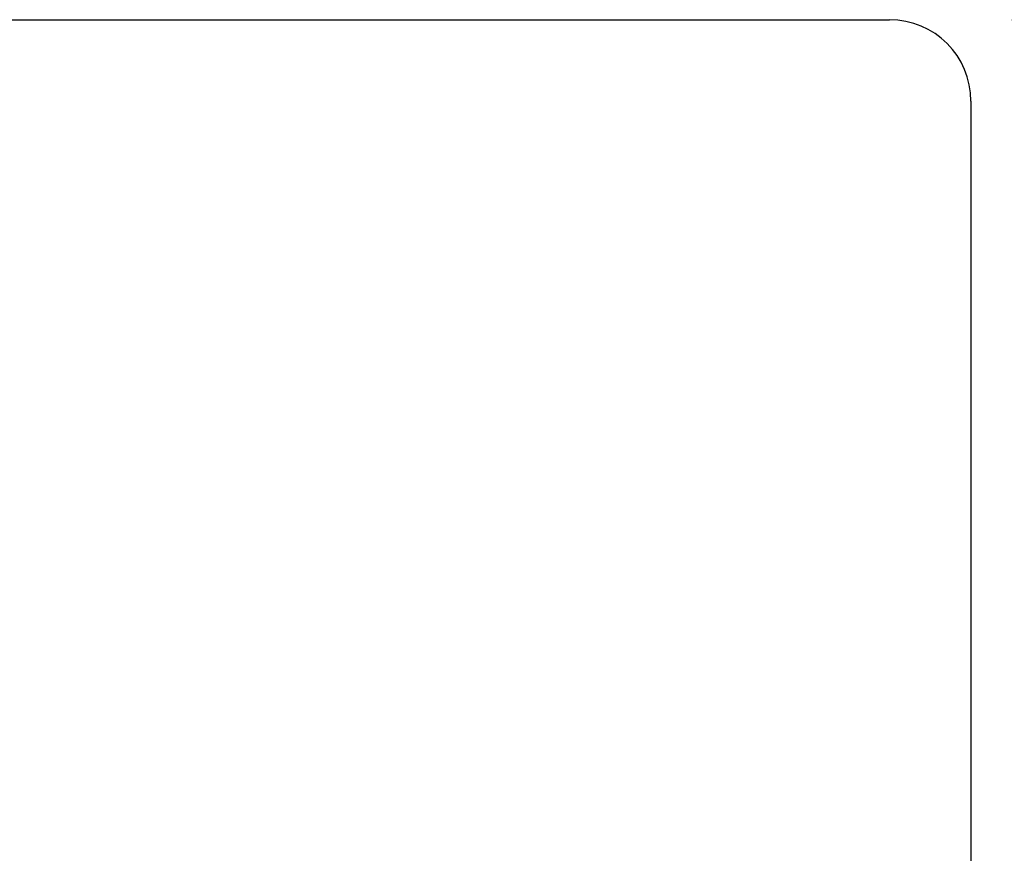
# Model space of a CAD drawing. Extents: x 17 to 125, y 29 to 89.
# Tile 48 of 49: x 110.08 to 116.12, y 61.69 to 66.81. Entities that reach past the tile are written whole.
import ezdxf

# ---------------------------------------------------------------- set-up
doc = ezdxf.new("R2010")
doc.units = 0
doc.header["$MEASUREMENT"] = 0
doc.layers.add('DIM', color=4, linetype='CONTINUOUS')
doc.layers.add('MAIN', color=7, linetype='CONTINUOUS')
doc.styles.add('DIM-7', font='SIMPLEX.shx', dxfattribs={"width": 0.7, "bigfont": 'chineset.shx'})
doc.dimstyles.new('CNS', dxfattribs={"dimtxt": 3.5, "dimasz": 2.5, "dimexe": 1, "dimexo": 1.5, "dimgap": 0.09, "dimtad": 0, "dimdsep": 46, "dimtxsty": 'DIM-7', "dimcen": 0.09, "dimclrd": 1, "dimclre": 1, "dimclrt": 4, "dimadec": 0, "dimazin": 0, "dimtfac": 1, "dimtix": 1, "dimtmove": 2, "dimatfit": 3, "dimfxl": 1, "dimtvp": 0.971429, "dimtolj": 1, "dimarcsym": 0})

# ---------------------------------------------------------------- blocks, each defined once
blk = doc.blocks.new('*D3')
at = {"layer": 'DIM', "color": 7, "linetype": 'Continuous', "lineweight": -2, "transparency": 16777216}
for p, q in [((116.1641, 66.8058), (125.458, 66.8058)), ((124.958, 48.0558), (124.958, 65.5558)), ((116.1641, 46.8058), (125.458, 46.8058))]:
    blk.add_line(p, q, dxfattribs=at)
at = {"layer": 'DIM', "color": 7, "linetype": 'Continuous', "transparency": 16777216}
for points in [[(124.7496, 65.5558), (125.1663, 65.5558), (124.958, 66.8058)], [(124.7496, 48.0558), (125.1663, 48.0558), (124.958, 46.8058)]]:
    blk.add_solid(points, dxfattribs=at)
at = {"layer": 'DIM', "color": 7, "linetype": 'Continuous', "transparency": 16777216, "insert": (123.233, 56.8058), "char_height": 1.75, "attachment_point": 5, "rotation": 90, "style": 'DIM-7'}
blk.add_mtext('\\A1;%%C20{\\H1.050000;\\S-0.007^ -0.02;}', dxfattribs=at)

msp = doc.modelspace()

# ---------------------------------------------------------------- linework, layer by layer
at = {"layer": 'MAIN', "color": 7, "linetype": 'Continuous'}
for p, q in [((93.1641, 66.8058), (115.4141, 66.8058)), ((115.9141, 66.3058), (115.9141, 47.3058))]:
    msp.add_line(p, q, dxfattribs=at)
msp.add_arc((115.4141, 66.3058), 0.5, 0, 90, dxfattribs=at)

# ---------------------------------------------------------------- dimensions: what is measured, and where the dimension line sits
at = {"layer": 'DIM', "color": 7, "linetype": 'Continuous'}
dim = msp.add_linear_dim(base=(124.958, 66.8058), p1=(115.4141, 46.8058), p2=(115.4141, 66.8058), angle=90, text='%%C<>', dimstyle='CNS', override={"dimscale": 0.5, "dimgap": 1, "dimtad": 1, "dimclrd": 7, "dimclre": 7, "dimclrt": 7, "dimtol": 1, "dimtp": -0.007, "dimtm": 0.02, "dimtfac": 0.6, "dimtdec": 4, "dimtmove": 1}, dxfattribs=at)
dim.commit()
dim.dimension.update_dxf_attribs({"geometry": '*D3', "text_midpoint": (123.233, 56.8058)})

doc.saveas('drawing.dxf')
